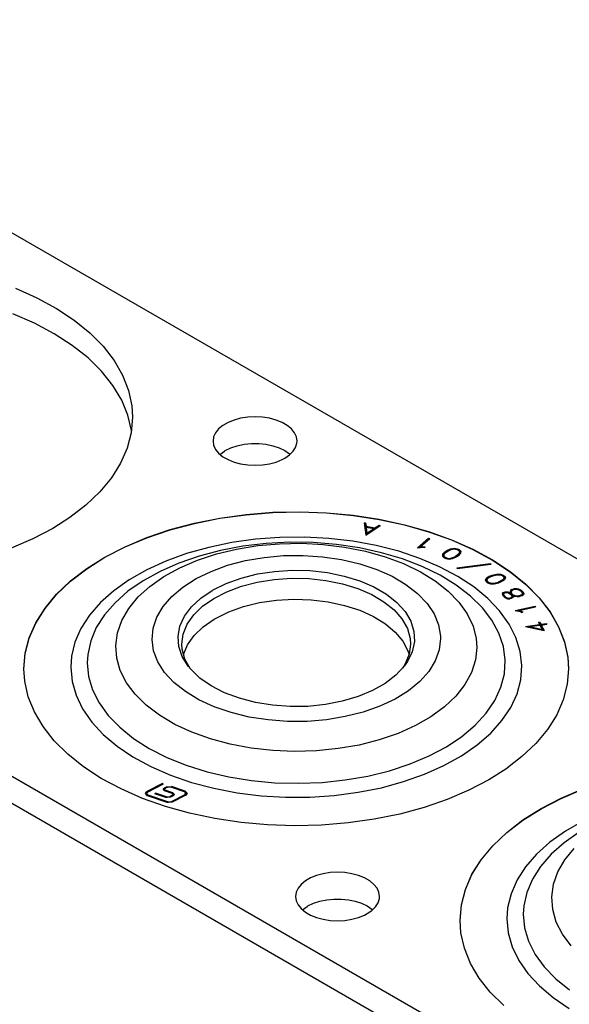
# Model space of a CAD drawing. Extents: x -65 to -29, y -70.1 to -47.
# Tile 7 of 57: x -61 to -59.4, y -61.2 to -58.3. Entities that reach past the tile are written whole.
import ezdxf

# ---------------------------------------------------------------- set-up
doc = ezdxf.new("R2010")
doc.units = 0
doc.header["$MEASUREMENT"] = 0
doc.layers.add('DST', color=7, linetype='CONTINUOUS')

msp = doc.modelspace()

# ---------------------------------------------------------------- linework, layer by layer
at = {"layer": 'DST', "color": 9, "linetype": 'CONTINUOUS'}
for p, q in [((-62.1797, -58.2896), (-48.269, -66.3209)), ((-47.6133, -68.3325), (-63.5939, -59.1061)), ((-61.0599, -59.0963), (-60.9959, -59.1247)), ((-60.9959, -59.1247), (-60.937, -59.1567)), ((-60.937, -59.1567), (-60.884, -59.1919)), ((-63.5939, -59.1861), (-47.6133, -68.4125)), ((-61.0031, -59.2013), (-61.0677, -59.1732)), ((-60.884, -59.1919), (-60.8371, -59.2299)), ((-60.9436, -59.2329), (-61.0031, -59.2013)), ((-60.8898, -59.2677), (-60.9436, -59.2329)), ((-60.8371, -59.2299), (-60.7971, -59.2704)), ((-60.8422, -59.3054), (-60.8898, -59.2677)), ((-60.7971, -59.2704), (-60.7641, -59.313)), ((-60.8013, -59.3456), (-60.8422, -59.3054)), ((-60.7641, -59.313), (-60.7386, -59.3573)), ((-60.7676, -59.388), (-60.8013, -59.3456)), ((-60.7386, -59.3573), (-60.7208, -59.4028)), ((-60.7412, -59.4321), (-60.7676, -59.388)), ((-60.7208, -59.4028), (-60.7109, -59.4491)), ((-60.7225, -59.4775), (-60.7412, -59.4321)), ((-60.7109, -59.4491), (-60.7087, -59.4838)), ((-60.7117, -59.5238), (-60.7225, -59.4775)), ((-60.7087, -59.4838), (-60.7127, -59.5304)), ((-60.4042, -59.4922), (-60.4222, -59.4995)), ((-60.3843, -59.4868), (-60.4042, -59.4922)), ((-60.3631, -59.4836), (-60.3843, -59.4868)), ((-60.3412, -59.4825), (-60.3631, -59.4836)), ((-60.3193, -59.4836), (-60.3412, -59.4825)), ((-60.2981, -59.4868), (-60.3193, -59.4836)), ((-60.2782, -59.4922), (-60.2981, -59.4868)), ((-60.2602, -59.4995), (-60.2782, -59.4922)), ((-60.4503, -59.5188), (-60.4596, -59.5303)), ((-60.4377, -59.5084), (-60.4503, -59.5188)), ((-60.4222, -59.4995), (-60.4377, -59.5084)), ((-60.2447, -59.5084), (-60.2602, -59.4995)), ((-60.2321, -59.5188), (-60.2447, -59.5084)), ((-60.2228, -59.5303), (-60.2321, -59.5188)), ((-60.7127, -59.5304), (-60.7247, -59.5765)), ((-60.4653, -59.5426), (-60.4672, -59.5552)), ((-60.4596, -59.5303), (-60.4653, -59.5426)), ((-60.2171, -59.5426), (-60.2228, -59.5303)), ((-60.2152, -59.5552), (-60.2171, -59.5426)), ((-60.7247, -59.5765), (-60.7445, -59.6217)), ((-60.4672, -59.5552), (-60.4653, -59.5678)), ((-60.4653, -59.5678), (-60.4596, -59.5801)), ((-60.4596, -59.5801), (-60.4503, -59.5916)), ((-60.4303, -59.5838), (-60.4135, -59.5756)), ((-60.4135, -59.5756), (-60.3945, -59.5693)), ((-60.3945, -59.5693), (-60.3738, -59.5649)), ((-60.3738, -59.5649), (-60.3522, -59.5627)), ((-60.3522, -59.5627), (-60.3302, -59.5627)), ((-60.3302, -59.5627), (-60.3086, -59.5649)), ((-60.3086, -59.5649), (-60.288, -59.5693)), ((-60.288, -59.5693), (-60.2689, -59.5756)), ((-60.2689, -59.5756), (-60.2521, -59.5838)), ((-60.227, -59.5859), (-60.2195, -59.574)), ((-60.2195, -59.574), (-60.2157, -59.5615)), ((-60.2157, -59.5615), (-60.2152, -59.5552)), ((-60.4503, -59.5916), (-60.4377, -59.602)), ((-60.4464, -59.5952), (-60.4328, -59.5853)), ((-60.4377, -59.602), (-60.4222, -59.6109)), ((-60.4328, -59.5853), (-60.4303, -59.5838)), ((-60.4222, -59.6109), (-60.4042, -59.6182)), ((-60.2782, -59.6182), (-60.2602, -59.6109)), ((-60.2602, -59.6109), (-60.2521, -59.6066)), ((-60.2521, -59.5838), (-60.238, -59.5935)), ((-60.2521, -59.6066), (-60.238, -59.5969)), ((-60.238, -59.5969), (-60.227, -59.5859)), ((-60.238, -59.5935), (-60.236, -59.5952)), ((-60.7445, -59.6217), (-60.7719, -59.6656)), ((-60.4042, -59.6182), (-60.3843, -59.6236)), ((-60.3843, -59.6236), (-60.3631, -59.6268)), ((-60.3631, -59.6268), (-60.3412, -59.6279)), ((-60.3412, -59.6279), (-60.3193, -59.6268)), ((-60.3193, -59.6268), (-60.2981, -59.6236)), ((-60.2981, -59.6236), (-60.2782, -59.6182)), ((-60.7719, -59.6656), (-60.8067, -59.7077)), ((-60.8067, -59.7077), (-60.8486, -59.7476)), ((-60.8486, -59.7476), (-60.897, -59.785)), ((-60.897, -59.785), (-60.948, -59.8172)), ((-60.5228, -59.8016), (-60.4465, -59.7863)), ((-60.4465, -59.7863), (-60.3679, -59.7755)), ((-60.3679, -59.7755), (-60.2878, -59.7691)), ((-60.2878, -59.7691), (-60.207, -59.7674)), ((-60.207, -59.7674), (-60.1264, -59.7703)), ((-60.1264, -59.7703), (-60.0466, -59.7778)), ((-60.0466, -59.7778), (-59.9685, -59.7898)), ((-59.9685, -59.7898), (-59.8929, -59.8062)), ((-60.948, -59.8172), (-61.0079, -59.8486)), ((-60.5962, -59.8211), (-60.5228, -59.8016)), ((-59.8929, -59.8062), (-59.8204, -59.8269)), ((-61.0079, -59.8486), (-61.0729, -59.8763)), ((-60.7311, -59.8723), (-60.6659, -59.8448)), ((-60.6659, -59.8448), (-60.5962, -59.8211)), ((-59.8204, -59.8269), (-59.7518, -59.8515)), ((-60.7914, -59.9034), (-60.7311, -59.8723)), ((-59.7518, -59.8515), (-59.6878, -59.88)), ((-60.846, -59.9378), (-60.7914, -59.9034)), ((-59.6878, -59.88), (-59.6289, -59.912)), ((-60.8945, -59.9751), (-60.846, -59.9378)), ((-59.6289, -59.912), (-59.5758, -59.9471)), ((-59.5758, -59.9471), (-59.529, -59.9852)), ((-60.9363, -60.015), (-60.8945, -59.9751)), ((-59.529, -59.9852), (-59.4889, -60.0257)), ((-60.9712, -60.0571), (-60.9363, -60.015)), ((-59.4889, -60.0257), (-59.456, -60.0683)), ((-60.9986, -60.101), (-60.9712, -60.0571)), ((-59.456, -60.0683), (-59.4305, -60.1126)), ((-61.0184, -60.1463), (-60.9986, -60.101)), ((-59.4305, -60.1126), (-59.4127, -60.1581)), ((-61.0303, -60.1924), (-61.0184, -60.1463)), ((-59.4127, -60.1581), (-59.4028, -60.2044)), ((-61.0343, -60.239), (-61.0303, -60.1924)), ((-59.4028, -60.2044), (-59.4006, -60.239)), ((-61.0317, -60.2766), (-61.0343, -60.239)), ((-59.4006, -60.239), (-59.4046, -60.2856)), ((-61.0213, -60.3229), (-61.0317, -60.2766)), ((-59.4046, -60.2856), (-59.4165, -60.3318)), ((-61.003, -60.3683), (-61.0213, -60.3229)), ((-59.4165, -60.3318), (-59.4363, -60.377)), ((-60.977, -60.4125), (-61.003, -60.3683)), ((-59.4363, -60.377), (-59.4638, -60.4209)), ((-60.9436, -60.455), (-60.977, -60.4125)), ((-59.4638, -60.4209), (-59.4986, -60.463)), ((-60.9031, -60.4954), (-60.9436, -60.455)), ((-59.4986, -60.463), (-59.5404, -60.5029)), ((-60.8559, -60.5332), (-60.9031, -60.4954)), ((-59.5404, -60.5029), (-59.5889, -60.5402)), ((-60.8024, -60.5682), (-60.8559, -60.5332)), ((-59.5889, -60.5402), (-59.6398, -60.5725)), ((-60.7432, -60.6), (-60.8024, -60.5682)), ((-59.6398, -60.5725), (-59.6997, -60.6038)), ((-60.6788, -60.6282), (-60.7432, -60.6)), ((-59.6997, -60.6038), (-59.7647, -60.6316)), ((-59.423, -60.6276), (-59.3577, -60.6)), ((-60.61, -60.6526), (-60.6788, -60.6282)), ((-59.7647, -60.6316), (-59.8341, -60.6555)), ((-59.4832, -60.6587), (-59.423, -60.6276)), ((-60.5373, -60.673), (-60.61, -60.6526)), ((-60.4614, -60.6891), (-60.5373, -60.673)), ((-59.9073, -60.6753), (-59.9834, -60.6909)), ((-59.8341, -60.6555), (-59.9073, -60.6753)), ((-59.5379, -60.693), (-59.4832, -60.6587)), ((-60.3832, -60.7008), (-60.4614, -60.6891)), ((-60.3034, -60.708), (-60.3832, -60.7008)), ((-60.0619, -60.702), (-60.1419, -60.7086)), ((-59.9834, -60.6909), (-60.0619, -60.702)), ((-59.5863, -60.7304), (-59.5379, -60.693)), ((-60.2227, -60.7106), (-60.3034, -60.708)), ((-60.1419, -60.7086), (-60.2227, -60.7106)), ((-59.6282, -60.7703), (-59.5863, -60.7304)), ((-59.663, -60.8124), (-59.6282, -60.7703)), ((-59.6904, -60.8563), (-59.663, -60.8124)), ((-60.1368, -60.8545), (-60.1567, -60.8598)), ((-60.1156, -60.8512), (-60.1368, -60.8545)), ((-60.0937, -60.8501), (-60.1156, -60.8512)), ((-60.0718, -60.8512), (-60.0937, -60.8501)), ((-60.0506, -60.8545), (-60.0718, -60.8512)), ((-60.0307, -60.8598), (-60.0506, -60.8545)), ((-60.1902, -60.8761), (-60.2028, -60.8864)), ((-60.1747, -60.8671), (-60.1902, -60.8761)), ((-60.1567, -60.8598), (-60.1747, -60.8671)), ((-60.0127, -60.8671), (-60.0307, -60.8598)), ((-59.9972, -60.8761), (-60.0127, -60.8671)), ((-59.9846, -60.8864), (-59.9972, -60.8761)), ((-59.7102, -60.9015), (-59.6904, -60.8563)), ((-60.2178, -60.9102), (-60.2197, -60.9228)), ((-60.2121, -60.8979), (-60.2178, -60.9102)), ((-60.2028, -60.8864), (-60.2121, -60.8979)), ((-59.9753, -60.8979), (-59.9846, -60.8864)), ((-59.9696, -60.9102), (-59.9753, -60.8979)), ((-59.9677, -60.9228), (-59.9696, -60.9102)), ((-59.7222, -60.9477), (-59.7102, -60.9015)), ((-60.2197, -60.9228), (-60.2178, -60.9355)), ((-60.2178, -60.9355), (-60.2121, -60.9477)), ((-60.1828, -60.9514), (-60.166, -60.9432)), ((-60.166, -60.9432), (-60.147, -60.9369)), ((-60.147, -60.9369), (-60.1263, -60.9326)), ((-60.1263, -60.9326), (-60.1047, -60.9304)), ((-60.1047, -60.9304), (-60.0827, -60.9304)), ((-60.0827, -60.9304), (-60.0611, -60.9326)), ((-60.0611, -60.9326), (-60.0405, -60.9369)), ((-60.0405, -60.9369), (-60.0214, -60.9432)), ((-60.0214, -60.9432), (-60.0046, -60.9514)), ((-59.9795, -60.9536), (-59.972, -60.9416)), ((-59.972, -60.9416), (-59.9682, -60.9292)), ((-59.9682, -60.9292), (-59.9677, -60.9228)), ((-60.2121, -60.9477), (-60.2028, -60.9592)), ((-60.2028, -60.9592), (-60.1902, -60.9696)), ((-60.1989, -60.9628), (-60.1853, -60.9529)), ((-60.1902, -60.9696), (-60.1747, -60.9785)), ((-60.1853, -60.9529), (-60.1828, -60.9514)), ((-60.0046, -60.9514), (-59.9905, -60.9611)), ((-60.0046, -60.9743), (-59.9905, -60.9645)), ((-59.9905, -60.9645), (-59.9795, -60.9536)), ((-59.9905, -60.9611), (-59.9885, -60.9628)), ((-59.7262, -60.9943), (-59.7222, -60.9477)), ((-60.1747, -60.9785), (-60.1567, -60.9858)), ((-60.1567, -60.9858), (-60.1368, -60.9912)), ((-60.1368, -60.9912), (-60.1156, -60.9945)), ((-60.1156, -60.9945), (-60.0937, -60.9956)), ((-60.0937, -60.9956), (-60.0718, -60.9945)), ((-60.0718, -60.9945), (-60.0506, -60.9912)), ((-60.0506, -60.9912), (-60.0307, -60.9858)), ((-60.0307, -60.9858), (-60.0127, -60.9785)), ((-60.0127, -60.9785), (-60.0046, -60.9743)), ((-59.7236, -61.0319), (-59.7262, -60.9943)), ((-59.7132, -61.0782), (-59.7236, -61.0319)), ((-59.6949, -61.1236), (-59.7132, -61.0782)), ((-59.6689, -61.1678), (-59.6949, -61.1236)), ((-59.6355, -61.2103), (-59.6689, -61.1678)), ((-59.595, -61.2506), (-59.6355, -61.2103))]:
    msp.add_line(p, q, dxfattribs=at)
at = {"layer": 'DST', "color": 30, "linetype": 'CONTINUOUS'}
for p, q in [((-60.5228, -59.8023), (-60.4465, -59.787)), ((-60.4465, -59.787), (-60.3679, -59.7762)), ((-60.3679, -59.7762), (-60.2878, -59.7698)), ((-60.2878, -59.7698), (-60.207, -59.7681)), ((-60.207, -59.7681), (-60.1264, -59.771)), ((-60.1264, -59.771), (-60.0466, -59.7785)), ((-60.0466, -59.7785), (-59.9685, -59.7905)), ((-59.9685, -59.7905), (-59.8929, -59.8069)), ((-60.5962, -59.8219), (-60.5228, -59.8023)), ((-60.0135, -59.8004), (-60.0095, -59.8003)), ((-60.0135, -59.8004), (-60.0086, -59.8378)), ((-60.0095, -59.8035), (-60.013, -59.8036)), ((-60.0095, -59.8003), (-60.0081, -59.8111)), ((-60.0095, -59.8003), (-60.0095, -59.8035)), ((-60.0081, -59.8143), (-60.0095, -59.8035)), ((-60.0086, -59.8378), (-59.9662, -59.8086)), ((-60.0081, -59.8111), (-59.9816, -59.8157)), ((-60.0081, -59.8111), (-60.0081, -59.8143)), ((-60.0078, -59.8144), (-60.0081, -59.8143)), ((-60.0078, -59.8134), (-59.9842, -59.8175)), ((-60.0078, -59.8134), (-60.0054, -59.8321)), ((-60.0078, -59.8134), (-60.0078, -59.8166)), ((-60.0054, -59.8353), (-60.0078, -59.8166)), ((-60.0054, -59.8321), (-59.9842, -59.8175)), ((-59.9842, -59.8175), (-59.9842, -59.8207)), ((-59.9816, -59.8189), (-59.9842, -59.8185)), ((-59.9816, -59.8157), (-59.9693, -59.8073)), ((-59.9693, -59.8105), (-59.9816, -59.8189)), ((-59.9816, -59.8157), (-59.9816, -59.8189)), ((-59.9693, -59.8073), (-59.9662, -59.8086)), ((-59.9693, -59.8073), (-59.9693, -59.8105)), ((-59.9691, -59.8106), (-59.9693, -59.8105)), ((-59.8929, -59.8069), (-59.8204, -59.8276)), ((-60.7311, -59.873), (-60.6659, -59.8455)), ((-60.6659, -59.8455), (-60.5962, -59.8219)), ((-59.9842, -59.8207), (-60.0054, -59.8353)), ((-60.0054, -59.8321), (-60.0054, -59.8353)), ((-59.854, -59.8761), (-59.8207, -59.8466)), ((-59.8457, -59.873), (-59.8173, -59.8477)), ((-59.8207, -59.8466), (-59.8173, -59.8477)), ((-59.8207, -59.8466), (-59.8207, -59.8498)), ((-59.8204, -59.8276), (-59.7518, -59.8522)), ((-60.7914, -59.9041), (-60.7311, -59.873)), ((-59.854, -59.8761), (-59.8379, -59.8742)), ((-59.8207, -59.8498), (-59.8498, -59.8757)), ((-59.8457, -59.873), (-59.8382, -59.8721)), ((-59.8457, -59.873), (-59.8457, -59.8752)), ((-59.8382, -59.8721), (-59.8315, -59.8725)), ((-59.8382, -59.8721), (-59.8382, -59.8743)), ((-59.8379, -59.8742), (-59.8319, -59.8746)), ((-59.8315, -59.8725), (-59.8319, -59.8746)), ((-59.8199, -59.8501), (-59.8207, -59.8498)), ((-59.7661, -59.8837), (-59.7546, -59.8786)), ((-59.7546, -59.8786), (-59.7438, -59.8769)), ((-59.7546, -59.8786), (-59.7546, -59.8814)), ((-59.7526, -59.8805), (-59.7438, -59.8792)), ((-59.7518, -59.8522), (-59.6878, -59.8807)), ((-59.7438, -59.8769), (-59.7343, -59.879)), ((-59.7438, -59.8769), (-59.7438, -59.8792)), ((-59.7438, -59.8792), (-59.7362, -59.8808)), ((-59.7343, -59.879), (-59.7293, -59.8812)), ((-59.7343, -59.879), (-59.7343, -59.8817)), ((-60.846, -59.9385), (-60.7914, -59.9041)), ((-59.7784, -59.8947), (-59.7792, -59.9009)), ((-59.7792, -59.9009), (-59.7737, -59.9056)), ((-59.7784, -59.8979), (-59.7788, -59.9012)), ((-59.7715, -59.8875), (-59.7784, -59.8947)), ((-59.7715, -59.8907), (-59.7784, -59.8979)), ((-59.7784, -59.8947), (-59.7784, -59.8979)), ((-59.7745, -59.8954), (-59.7752, -59.9004)), ((-59.7752, -59.9004), (-59.7707, -59.9042)), ((-59.7752, -59.9004), (-59.7752, -59.9036)), ((-59.7719, -59.9064), (-59.7752, -59.9036)), ((-59.7682, -59.8887), (-59.7745, -59.8954)), ((-59.7737, -59.9056), (-59.7687, -59.9078)), ((-59.7715, -59.8875), (-59.7661, -59.8837)), ((-59.7661, -59.887), (-59.7715, -59.8907)), ((-59.7715, -59.8875), (-59.7715, -59.8907)), ((-59.7707, -59.9042), (-59.7668, -59.906)), ((-59.7707, -59.9042), (-59.7707, -59.9069)), ((-59.7687, -59.9078), (-59.7592, -59.9099)), ((-59.7682, -59.8887), (-59.7632, -59.8853)), ((-59.7668, -59.906), (-59.7592, -59.9076)), ((-59.7668, -59.906), (-59.7668, -59.9082)), ((-59.7661, -59.8837), (-59.7661, -59.887)), ((-59.7648, -59.8864), (-59.7661, -59.887)), ((-59.7632, -59.8853), (-59.7526, -59.8805)), ((-59.7592, -59.9076), (-59.7504, -59.9062)), ((-59.7592, -59.9076), (-59.7592, -59.9099)), ((-59.7592, -59.9099), (-59.7484, -59.9082)), ((-59.7504, -59.9062), (-59.7398, -59.9015)), ((-59.7504, -59.9062), (-59.7504, -59.9085)), ((-59.7484, -59.9082), (-59.7369, -59.9031)), ((-59.7348, -59.8981), (-59.7398, -59.9015)), ((-59.7398, -59.9015), (-59.7398, -59.9043)), ((-59.7348, -59.9013), (-59.7382, -59.9036)), ((-59.7314, -59.8993), (-59.7369, -59.9031)), ((-59.7362, -59.8808), (-59.7322, -59.8826)), ((-59.7285, -59.8914), (-59.7348, -59.8981)), ((-59.7285, -59.8946), (-59.7348, -59.9013)), ((-59.7348, -59.8981), (-59.7348, -59.9013)), ((-59.7322, -59.8826), (-59.7278, -59.8864)), ((-59.7246, -59.8921), (-59.7314, -59.8993)), ((-59.7293, -59.8844), (-59.731, -59.8837)), ((-59.7293, -59.8812), (-59.7237, -59.8859)), ((-59.7293, -59.8812), (-59.7293, -59.8844)), ((-59.7242, -59.8888), (-59.7293, -59.8844)), ((-59.7278, -59.8864), (-59.7285, -59.8914)), ((-59.7278, -59.8896), (-59.7285, -59.8946)), ((-59.7285, -59.8914), (-59.7285, -59.8946)), ((-59.7278, -59.8864), (-59.7278, -59.8896)), ((-59.7237, -59.8859), (-59.7246, -59.8921)), ((-59.6878, -59.8807), (-59.6289, -59.9127)), ((-59.7358, -59.936), (-59.6348, -59.9232)), ((-59.7358, -59.936), (-59.7347, -59.9381)), ((-59.7347, -59.9381), (-59.6338, -59.9253)), ((-59.6348, -59.9232), (-59.6338, -59.9253)), ((-59.6348, -59.9232), (-59.6348, -59.9255)), ((-59.6289, -59.9127), (-59.5758, -59.9478)), ((-60.8945, -59.9758), (-60.846, -59.9385)), ((-60.428, -59.9829), (-60.3829, -59.9666)), ((-60.3829, -59.9666), (-60.3341, -59.9543)), ((-60.3341, -59.9543), (-60.2826, -59.9464)), ((-60.2842, -59.9706), (-60.2322, -59.967)), ((-60.2826, -59.9464), (-60.2297, -59.9431)), ((-60.2322, -59.967), (-60.1799, -59.968)), ((-60.2297, -59.9431), (-60.1765, -59.9443)), ((-60.1799, -59.968), (-60.1285, -59.9736)), ((-60.1765, -59.9443), (-60.1242, -59.9502)), ((-60.1242, -59.9502), (-60.074, -59.9604)), ((-60.074, -59.9604), (-60.0271, -59.9749)), ((-59.6471, -59.9668), (-59.6507, -59.9727)), ((-59.6372, -59.9608), (-59.6471, -59.9668)), ((-59.6372, -59.964), (-59.6471, -59.97)), ((-59.6471, -59.9668), (-59.6471, -59.97)), ((-59.6436, -59.968), (-59.6465, -59.9728)), ((-59.6344, -59.9625), (-59.6436, -59.968)), ((-59.6372, -59.9608), (-59.6301, -59.9579)), ((-59.6372, -59.9608), (-59.6372, -59.964)), ((-59.6366, -59.9638), (-59.6372, -59.964)), ((-59.6344, -59.9625), (-59.628, -59.9599)), ((-59.6301, -59.9579), (-59.6166, -59.9546)), ((-59.6301, -59.9579), (-59.6301, -59.9607)), ((-59.628, -59.9599), (-59.6155, -59.9568)), ((-59.6166, -59.9546), (-59.6052, -59.9545)), ((-59.6166, -59.9546), (-59.6166, -59.957)), ((-59.6155, -59.9568), (-59.6063, -59.9567)), ((-59.6063, -59.9567), (-59.5996, -59.9593)), ((-59.6052, -59.9545), (-59.5969, -59.9578)), ((-59.6052, -59.9545), (-59.6052, -59.9571)), ((-59.5996, -59.9593), (-59.5965, -59.9617)), ((-59.5969, -59.961), (-59.5979, -59.9606)), ((-59.5969, -59.9578), (-59.593, -59.9607)), ((-59.5969, -59.9578), (-59.5969, -59.961)), ((-59.593, -59.964), (-59.5969, -59.961)), ((-59.5938, -59.9659), (-59.5967, -59.9707)), ((-59.5965, -59.9617), (-59.5938, -59.9659)), ((-59.5938, -59.9659), (-59.5938, -59.9692)), ((-59.5897, -59.966), (-59.5933, -59.9719)), ((-59.593, -59.9607), (-59.5897, -59.966)), ((-59.593, -59.9607), (-59.593, -59.964)), ((-59.5907, -59.9677), (-59.593, -59.964)), ((-59.5758, -59.9478), (-59.529, -59.9859)), ((-60.9363, -60.0157), (-60.8945, -59.9758)), ((-60.4684, -60.003), (-60.428, -59.9829)), ((-60.4261, -60.0077), (-60.3823, -59.9912)), ((-60.3823, -59.9912), (-60.3346, -59.9788)), ((-60.3346, -59.9788), (-60.2842, -59.9706)), ((-60.1285, -59.9736), (-60.0791, -59.9837)), ((-60.0791, -59.9837), (-60.033, -59.998)), ((-60.0271, -59.9749), (-59.9844, -59.9933)), ((-59.9844, -59.9933), (-59.947, -60.0152)), ((-59.6507, -59.9727), (-59.6473, -59.978)), ((-59.6471, -59.97), (-59.6497, -59.9743)), ((-59.6473, -59.978), (-59.6434, -59.9809)), ((-59.6465, -59.9728), (-59.6438, -59.977)), ((-59.6465, -59.9728), (-59.6465, -59.976)), ((-59.6438, -59.9803), (-59.6465, -59.976)), ((-59.6438, -59.977), (-59.6407, -59.9793)), ((-59.6438, -59.977), (-59.6438, -59.9803)), ((-59.6425, -59.9813), (-59.6438, -59.9803)), ((-59.6434, -59.9809), (-59.6351, -59.9842)), ((-59.6407, -59.9793), (-59.634, -59.982)), ((-59.6407, -59.9793), (-59.6407, -59.982)), ((-59.6351, -59.9842), (-59.6238, -59.9841)), ((-59.634, -59.982), (-59.6249, -59.982)), ((-59.634, -59.982), (-59.634, -59.9842)), ((-59.6249, -59.982), (-59.6123, -59.9789)), ((-59.6249, -59.982), (-59.6249, -59.9841)), ((-59.6238, -59.9841), (-59.6102, -59.9808)), ((-59.6059, -59.9763), (-59.6123, -59.9789)), ((-59.6123, -59.9789), (-59.6123, -59.9813)), ((-59.6032, -59.978), (-59.6102, -59.9808)), ((-59.5967, -59.9707), (-59.6059, -59.9763)), ((-59.6059, -59.9763), (-59.6059, -59.9791)), ((-59.5967, -59.9739), (-59.6037, -59.9782)), ((-59.5933, -59.9719), (-59.6032, -59.978)), ((-59.5938, -59.9692), (-59.5967, -59.9739)), ((-59.5967, -59.9707), (-59.5967, -59.9739)), ((-59.529, -59.9859), (-59.4889, -60.0264)), ((-60.9712, -60.0578), (-60.9363, -60.0157)), ((-60.5322, -60.0532), (-60.5041, -60.027)), ((-60.5041, -60.027), (-60.4696, -60.0036)), ((-60.4696, -60.0036), (-60.4684, -60.003)), ((-60.4651, -60.0279), (-60.4261, -60.0077)), ((-60.033, -59.998), (-59.9911, -60.0161)), ((-59.9911, -60.0161), (-59.9546, -60.0377)), ((-59.947, -60.0152), (-59.9157, -60.04)), ((-59.5962, -60.0099), (-59.6003, -60.0134)), ((-59.6003, -60.0134), (-59.5981, -60.019)), ((-59.5962, -60.0131), (-59.5994, -60.0158)), ((-59.5981, -60.019), (-59.592, -60.025)), ((-59.5962, -60.0099), (-59.5905, -60.0082)), ((-59.5962, -60.0099), (-59.5962, -60.0131)), ((-59.5946, -60.0126), (-59.5962, -60.0131)), ((-59.5934, -60.0116), (-59.5961, -60.0139)), ((-59.5961, -60.0139), (-59.5944, -60.0183)), ((-59.5961, -60.0139), (-59.5961, -60.0172)), ((-59.5944, -60.0215), (-59.5961, -60.0172)), ((-59.5944, -60.0183), (-59.5889, -60.0236)), ((-59.5944, -60.0183), (-59.5944, -60.0215)), ((-59.5896, -60.0262), (-59.5944, -60.0215)), ((-59.5934, -60.0116), (-59.5893, -60.0104)), ((-59.592, -60.025), (-59.5843, -60.0289)), ((-59.5905, -60.0082), (-59.583, -60.0081)), ((-59.5905, -60.0082), (-59.5905, -60.0108)), ((-59.5893, -60.0104), (-59.584, -60.0103)), ((-59.5889, -60.0236), (-59.5829, -60.0267)), ((-59.5889, -60.0236), (-59.5889, -60.0265)), ((-59.584, -60.0103), (-59.5794, -60.0122)), ((-59.583, -60.0081), (-59.5769, -60.0105)), ((-59.583, -60.0081), (-59.583, -60.0107)), ((-59.5829, -60.0267), (-59.5779, -60.0267)), ((-59.5829, -60.0267), (-59.5829, -60.0289)), ((-59.5794, -60.0122), (-59.5736, -60.0156)), ((-59.5737, -60.0255), (-59.5779, -60.0267)), ((-59.5779, -60.0267), (-59.5779, -60.0289)), ((-59.5769, -60.0105), (-59.5756, -60.0113)), ((-59.5769, -60.0105), (-59.5769, -60.0136)), ((-59.5746, -60.0037), (-59.5767, -60.0084)), ((-59.5767, -60.0084), (-59.5756, -60.0113)), ((-59.5709, -60.0272), (-59.5767, -60.0289)), ((-59.5746, -60.0069), (-59.5761, -60.0101)), ((-59.5756, -60.0113), (-59.5756, -60.0144)), ((-59.5707, -60.0004), (-59.5746, -60.0037)), ((-59.5707, -60.0036), (-59.5746, -60.0069)), ((-59.5746, -60.0037), (-59.5746, -60.0069)), ((-59.5709, -60.0231), (-59.5737, -60.0255)), ((-59.5737, -60.0255), (-59.5737, -60.028)), ((-59.5736, -60.0156), (-59.5713, -60.02)), ((-59.5709, -60.0047), (-59.5727, -60.0085)), ((-59.5727, -60.0085), (-59.5709, -60.0132)), ((-59.5727, -60.0085), (-59.5727, -60.0117)), ((-59.5709, -60.0164), (-59.5727, -60.0117)), ((-59.5709, -60.0263), (-59.5725, -60.0277)), ((-59.5713, -60.02), (-59.5709, -60.0231)), ((-59.5679, -60.0021), (-59.5709, -60.0047)), ((-59.5709, -60.0132), (-59.5702, -60.0145)), ((-59.5709, -60.0132), (-59.5709, -60.0164)), ((-59.5702, -60.0177), (-59.5709, -60.0164)), ((-59.5709, -60.0231), (-59.5709, -60.0263)), ((-59.5669, -60.0238), (-59.5709, -60.0272)), ((-59.5707, -60.0004), (-59.5625, -59.998)), ((-59.5707, -60.0004), (-59.5707, -60.0036)), ((-59.5691, -60.0032), (-59.5707, -60.0036)), ((-59.5702, -60.0145), (-59.5685, -60.0155)), ((-59.5702, -60.0145), (-59.5702, -60.0177)), ((-59.5685, -60.0187), (-59.5702, -60.0177)), ((-59.5685, -60.0155), (-59.5621, -60.0188)), ((-59.5685, -60.0155), (-59.5685, -60.0187)), ((-59.5679, -60.019), (-59.5685, -60.0187)), ((-59.5679, -60.0021), (-59.5613, -60.0002)), ((-59.5679, -60.0187), (-59.5639, -60.0208)), ((-59.5679, -60.0187), (-59.5674, -60.0197)), ((-59.5679, -60.0187), (-59.5679, -60.0219)), ((-59.5674, -60.0229), (-59.5679, -60.0219)), ((-59.5674, -60.0197), (-59.5669, -60.0238)), ((-59.5674, -60.0197), (-59.5674, -60.0229)), ((-59.5673, -60.0241), (-59.5674, -60.0229)), ((-59.5639, -60.0208), (-59.5553, -60.0223)), ((-59.5625, -59.998), (-59.5554, -59.9979)), ((-59.5625, -59.998), (-59.5625, -60.0005)), ((-59.5621, -60.0188), (-59.555, -60.0201)), ((-59.5621, -60.0188), (-59.5621, -60.0211)), ((-59.5613, -60.0002), (-59.5557, -60.0001)), ((-59.5557, -60.0001), (-59.5526, -60.0007)), ((-59.5554, -59.9979), (-59.5507, -59.9987)), ((-59.5554, -59.9979), (-59.5554, -60.0002)), ((-59.5553, -60.0223), (-59.5482, -60.0222)), ((-59.555, -60.0201), (-59.5494, -60.02)), ((-59.555, -60.0201), (-59.555, -60.0223)), ((-59.5526, -60.0007), (-59.5463, -60.0039)), ((-59.5507, -59.9987), (-59.5433, -60.0026)), ((-59.5507, -59.9987), (-59.5507, -60.0016)), ((-59.5428, -60.018), (-59.5494, -60.02)), ((-59.5494, -60.02), (-59.5494, -60.0222)), ((-59.54, -60.0198), (-59.5482, -60.0222)), ((-59.5463, -60.0039), (-59.5408, -60.0092)), ((-59.5433, -60.0058), (-59.5456, -60.0046)), ((-59.5433, -60.0026), (-59.5371, -60.0085)), ((-59.5433, -60.0026), (-59.5433, -60.0058)), ((-59.5371, -60.0117), (-59.5433, -60.0058)), ((-59.5398, -60.0155), (-59.5428, -60.018)), ((-59.5428, -60.018), (-59.5428, -60.0206)), ((-59.5398, -60.0188), (-59.5416, -60.0202)), ((-59.5408, -60.0092), (-59.5391, -60.0138)), ((-59.5362, -60.0165), (-59.54, -60.0198)), ((-59.5391, -60.0138), (-59.5398, -60.0155)), ((-59.5398, -60.0155), (-59.5398, -60.0188)), ((-59.5391, -60.017), (-59.5398, -60.0188)), ((-59.5391, -60.0138), (-59.5391, -60.017)), ((-59.5371, -60.0085), (-59.535, -60.014)), ((-59.5371, -60.0085), (-59.5371, -60.0117)), ((-59.5357, -60.0154), (-59.5371, -60.0117)), ((-59.535, -60.014), (-59.5362, -60.0165)), ((-59.4889, -60.0264), (-59.456, -60.069)), ((-60.5532, -60.0814), (-60.5322, -60.0532)), ((-60.525, -60.0772), (-60.4983, -60.0512)), ((-60.4983, -60.0512), (-60.4651, -60.0279)), ((-60.4202, -60.0682), (-60.3758, -60.0523)), ((-60.3758, -60.0523), (-60.3276, -60.0404)), ((-60.3276, -60.0404), (-60.2769, -60.0329)), ((-60.2769, -60.0329), (-60.2248, -60.0299)), ((-60.2248, -60.0299), (-60.1726, -60.0316)), ((-60.1726, -60.0316), (-60.1214, -60.0378)), ((-60.1214, -60.0378), (-60.0724, -60.0485)), ((-60.0724, -60.0485), (-60.0268, -60.0633)), ((-59.9546, -60.0377), (-59.9241, -60.0623)), ((-59.9157, -60.04), (-59.8911, -60.0673)), ((-59.5843, -60.0289), (-59.5767, -60.0289)), ((-59.5604, -60.0635), (-59.5012, -60.0509)), ((-59.5501, -60.0637), (-59.4996, -60.053)), ((-59.5012, -60.0509), (-59.4996, -60.053)), ((-59.5012, -60.0509), (-59.5012, -60.0533)), ((-60.9986, -60.1017), (-60.9712, -60.0578)), ((-60.5666, -60.1112), (-60.5532, -60.0814)), ((-60.5445, -60.1053), (-60.525, -60.0772)), ((-60.4599, -60.0879), (-60.4202, -60.0682)), ((-60.0268, -60.0633), (-59.9856, -60.082)), ((-59.9856, -60.082), (-59.9499, -60.1041)), ((-59.9241, -60.0623), (-59.9005, -60.0893)), ((-59.8911, -60.0673), (-59.8739, -60.0964)), ((-59.5604, -60.0635), (-59.545, -60.0674)), ((-59.5501, -60.0645), (-59.5535, -60.0652)), ((-59.5501, -60.0637), (-59.543, -60.0655)), ((-59.5501, -60.0637), (-59.5501, -60.0661)), ((-59.545, -60.0674), (-59.5403, -60.0697)), ((-59.543, -60.0655), (-59.5378, -60.0681)), ((-59.543, -60.0655), (-59.543, -60.0684)), ((-59.5378, -60.0681), (-59.5403, -60.0697)), ((-59.456, -60.069), (-59.4305, -60.1133)), ((-61.0184, -60.147), (-60.9986, -60.1017)), ((-60.5722, -60.1417), (-60.5666, -60.1112)), ((-60.5564, -60.1347), (-60.5445, -60.1053)), ((-60.5239, -60.139), (-60.4969, -60.1131)), ((-60.4969, -60.1131), (-60.4634, -60.0899)), ((-60.4634, -60.0899), (-60.4599, -60.0879)), ((-59.9499, -60.1041), (-59.9204, -60.129)), ((-59.9005, -60.0893), (-59.8843, -60.118)), ((-59.8739, -60.0964), (-59.8644, -60.1267)), ((-59.53, -60.1116), (-59.4877, -60.106)), ((-59.53, -60.1116), (-59.4741, -60.1245)), ((-59.5171, -60.1131), (-59.5212, -60.1136)), ((-59.5171, -60.1122), (-59.4866, -60.1081)), ((-59.5171, -60.1122), (-59.48, -60.1207)), ((-59.5171, -60.1122), (-59.5171, -60.1145)), ((-59.4912, -60.0992), (-59.4875, -60.0987)), ((-59.4912, -60.0992), (-59.4877, -60.106)), ((-59.4875, -60.1019), (-59.4897, -60.1022)), ((-59.4877, -60.106), (-59.4877, -60.1083)), ((-59.4875, -60.0987), (-59.4839, -60.1055)), ((-59.4875, -60.0987), (-59.4875, -60.1019)), ((-59.4839, -60.1087), (-59.4875, -60.1019)), ((-59.4866, -60.1081), (-59.48, -60.1207)), ((-59.4839, -60.1055), (-59.4666, -60.1032)), ((-59.4839, -60.1055), (-59.4839, -60.1087)), ((-59.4828, -60.1085), (-59.4839, -60.1087)), ((-59.4828, -60.1076), (-59.4655, -60.1053)), ((-59.4828, -60.1076), (-59.4741, -60.1245)), ((-59.4828, -60.1076), (-59.4828, -60.1109)), ((-59.476, -60.124), (-59.4828, -60.1109)), ((-59.4666, -60.1032), (-59.4655, -60.1053)), ((-59.4666, -60.1032), (-59.4666, -60.1055)), ((-59.4305, -60.1133), (-59.4127, -60.1588)), ((-60.5698, -60.1724), (-60.5722, -60.1417)), ((-60.5604, -60.1648), (-60.5564, -60.1347)), ((-60.5437, -60.167), (-60.5239, -60.139)), ((-59.9204, -60.129), (-59.8978, -60.1563)), ((-59.8843, -60.118), (-59.8758, -60.1478)), ((-59.8644, -60.1267), (-59.8629, -60.1574)), ((-59.48, -60.1207), (-59.48, -60.1231)), ((-61.0303, -60.1931), (-61.0184, -60.147)), ((-60.5595, -60.2026), (-60.5698, -60.1724)), ((-60.5594, -60.1799), (-60.5604, -60.1648)), ((-60.556, -60.1964), (-60.5437, -60.167)), ((-59.8978, -60.1563), (-59.8826, -60.1852)), ((-59.8745, -60.1648), (-59.8785, -60.195)), ((-59.8758, -60.1478), (-59.8745, -60.1648)), ((-59.8629, -60.1574), (-59.8694, -60.1879)), ((-59.4127, -60.1588), (-59.4028, -60.2051)), ((-61.0343, -60.2397), (-61.0303, -60.1931)), ((-60.5414, -60.2315), (-60.5595, -60.2026)), ((-60.5514, -60.2098), (-60.5594, -60.1799)), ((-59.8785, -60.195), (-59.8904, -60.2244)), ((-59.8694, -60.1879), (-59.8837, -60.2175)), ((-59.8826, -60.1852), (-59.8789, -60.1964)), ((-60.5357, -60.2386), (-60.5514, -60.2098)), ((-60.5341, -60.2404), (-60.5414, -60.2315)), ((-59.8935, -60.2315), (-59.9188, -60.2586)), ((-59.8904, -60.2244), (-59.8992, -60.2386)), ((-59.8837, -60.2175), (-59.8935, -60.2315)), ((-59.4028, -60.2051), (-59.4006, -60.2397)), ((-60.5066, -60.2667), (-60.5341, -60.2404)), ((-59.9188, -60.2586), (-59.9508, -60.2831)), ((-60.4725, -60.2903), (-60.5066, -60.2667)), ((-60.4327, -60.3108), (-60.4725, -60.2903)), ((-59.9508, -60.2831), (-59.9889, -60.3046)), ((-60.3881, -60.3275), (-60.4327, -60.3108)), ((-60.0321, -60.3226), (-60.0794, -60.3366)), ((-59.9889, -60.3046), (-60.0321, -60.3226)), ((-60.3396, -60.3402), (-60.3881, -60.3275)), ((-60.2884, -60.3486), (-60.3396, -60.3402)), ((-60.2356, -60.3525), (-60.2884, -60.3486)), ((-60.1824, -60.3518), (-60.2356, -60.3525)), ((-60.1299, -60.3464), (-60.1824, -60.3518)), ((-60.0794, -60.3366), (-60.1299, -60.3464)), ((-60.619, -60.5836), (-60.6655, -60.6077)), ((-60.6165, -60.5854), (-60.663, -60.6095)), ((-60.6165, -60.5854), (-60.619, -60.5836)), ((-60.619, -60.5836), (-60.619, -60.5867)), ((-60.6702, -60.6139), (-60.6655, -60.6077)), ((-60.664, -60.6204), (-60.6702, -60.6139)), ((-60.6655, -60.6109), (-60.6699, -60.6155)), ((-60.663, -60.6095), (-60.6663, -60.6138)), ((-60.6663, -60.6138), (-60.662, -60.6183)), ((-60.6663, -60.6138), (-60.6663, -60.617)), ((-60.6644, -60.6203), (-60.6663, -60.617)), ((-60.6642, -60.6102), (-60.6655, -60.6109)), ((-60.6024, -60.6388), (-60.662, -60.6183)), ((-60.6414, -60.6146), (-60.6394, -60.6125)), ((-60.609, -60.6257), (-60.6414, -60.6146)), ((-60.607, -60.6236), (-60.6394, -60.6125)), ((-60.6394, -60.6125), (-60.6394, -60.6153)), ((-60.6171, -60.6014), (-60.6138, -60.5971)), ((-60.6128, -60.6059), (-60.6171, -60.6014)), ((-60.6138, -60.6003), (-60.6167, -60.603)), ((-60.6061, -60.5931), (-60.6138, -60.5971)), ((-60.6122, -60.5995), (-60.6138, -60.6003)), ((-60.6113, -60.5989), (-60.6131, -60.6013)), ((-60.6131, -60.6013), (-60.6107, -60.6038)), ((-60.6131, -60.6013), (-60.6131, -60.6045)), ((-60.6126, -60.6059), (-60.6131, -60.6045)), ((-60.5895, -60.614), (-60.6128, -60.6059)), ((-60.6124, -60.606), (-60.6126, -60.6059)), ((-60.6036, -60.5949), (-60.6113, -60.5989)), ((-60.5875, -60.6119), (-60.6107, -60.6038)), ((-60.6061, -60.5931), (-60.5914, -60.5922)), ((-60.5935, -60.5943), (-60.6036, -60.5949)), ((-60.5527, -60.6084), (-60.5935, -60.5943)), ((-60.5517, -60.6172), (-60.5923, -60.6382)), ((-60.5507, -60.6063), (-60.5914, -60.5922)), ((-60.5871, -60.6165), (-60.5895, -60.614)), ((-60.5889, -60.6189), (-60.5871, -60.6165)), ((-60.5875, -60.6151), (-60.5878, -60.615)), ((-60.5875, -60.6119), (-60.5831, -60.6164)), ((-60.5835, -60.618), (-60.5875, -60.6151)), ((-60.5871, -60.6197), (-60.5871, -60.6165)), ((-60.5831, -60.6164), (-60.5864, -60.6207)), ((-60.5484, -60.6129), (-60.5527, -60.6084)), ((-60.5517, -60.6172), (-60.5484, -60.6129)), ((-60.5507, -60.6063), (-60.5445, -60.6129)), ((-60.5484, -60.6162), (-60.5506, -60.6197)), ((-60.5448, -60.6145), (-60.5503, -60.6096)), ((-60.5445, -60.6129), (-60.5492, -60.619)), ((-60.5484, -60.6162), (-60.5484, -60.6129)), ((-59.423, -60.6283), (-59.3577, -60.6008)), ((-60.6045, -60.6409), (-60.664, -60.6204)), ((-60.5944, -60.6248), (-60.609, -60.6257)), ((-60.607, -60.6236), (-60.5968, -60.623)), ((-60.5898, -60.64), (-60.6045, -60.6409)), ((-60.6024, -60.6388), (-60.5923, -60.6382)), ((-60.5889, -60.6189), (-60.5968, -60.623)), ((-60.5864, -60.6207), (-60.5944, -60.6248)), ((-60.5492, -60.619), (-60.5898, -60.64)), ((-60.5871, -60.6197), (-60.5881, -60.6216)), ((-59.4832, -60.6594), (-59.423, -60.6283)), ((-59.5379, -60.6937), (-59.4832, -60.6594)), ((-59.5863, -60.7311), (-59.5379, -60.6937)), ((-59.6282, -60.771), (-59.5863, -60.7311)), ((-59.663, -60.8131), (-59.6282, -60.771)), ((-59.6904, -60.857), (-59.663, -60.8131)), ((-59.7102, -60.9022), (-59.6904, -60.857)), ((-59.7222, -60.9484), (-59.7102, -60.9022)), ((-59.7262, -60.995), (-59.7222, -60.9484))]:
    msp.add_line(p, q, dxfattribs=at)
at = {"layer": 'DST', "color": 96, "linetype": 'CONTINUOUS'}
for p, q in [((-60.2665, -59.8447), (-60.3395, -59.85)), ((-60.193, -59.8439), (-60.2665, -59.8447)), ((-60.1197, -59.8477), (-60.193, -59.8439)), ((-60.0476, -59.8561), (-60.1197, -59.8477)), ((-60.4802, -59.8743), (-60.5463, -59.8929)), ((-60.411, -59.86), (-60.4802, -59.8743)), ((-60.3775, -59.871), (-60.4448, -59.8836)), ((-60.3395, -59.85), (-60.411, -59.86)), ((-60.3963, -59.8795), (-60.333, -59.8692)), ((-60.3081, -59.8628), (-60.3775, -59.871)), ((-60.333, -59.8692), (-60.268, -59.8634)), ((-60.2376, -59.8592), (-60.3081, -59.8628)), ((-60.268, -59.8634), (-60.2023, -59.8621)), ((-60.1668, -59.8602), (-60.2376, -59.8592)), ((-60.2023, -59.8621), (-60.1367, -59.8655)), ((-60.0967, -59.8658), (-60.1668, -59.8602)), ((-60.1367, -59.8655), (-60.0724, -59.8734)), ((-60.0281, -59.8759), (-60.0967, -59.8658)), ((-60.0724, -59.8734), (-60.0102, -59.8858)), ((-59.9776, -59.869), (-60.0476, -59.8561)), ((-59.9619, -59.8904), (-60.0281, -59.8759)), ((-59.9103, -59.8862), (-59.9776, -59.869)), ((-60.5463, -59.8929), (-60.6086, -59.9155)), ((-60.5092, -59.9006), (-60.57, -59.9216)), ((-60.5142, -59.9131), (-60.457, -59.8942)), ((-60.4448, -59.8836), (-60.5092, -59.9006)), ((-60.457, -59.8942), (-60.3963, -59.8795)), ((-60.37, -59.9141), (-60.3137, -59.9043)), ((-60.3137, -59.9043), (-60.2556, -59.899)), ((-60.2556, -59.899), (-60.1969, -59.8983)), ((-60.1969, -59.8983), (-60.1384, -59.9023)), ((-60.1384, -59.9023), (-60.0815, -59.9107)), ((-60.0102, -59.8858), (-59.951, -59.9024)), ((-59.899, -59.9091), (-59.9619, -59.8904)), ((-59.951, -59.9024), (-59.8958, -59.9231)), ((-59.8467, -59.9075), (-59.9103, -59.8862)), ((-59.7875, -59.9327), (-59.8467, -59.9075)), ((-60.6086, -59.9155), (-60.6662, -59.9419)), ((-60.57, -59.9216), (-60.6262, -59.9464)), ((-60.6145, -59.962), (-60.5669, -59.9358)), ((-60.5669, -59.9358), (-60.5142, -59.9131)), ((-60.4732, -59.9464), (-60.4235, -59.9282)), ((-60.4235, -59.9282), (-60.37, -59.9141)), ((-60.0815, -59.9107), (-60.0271, -59.9235)), ((-60.0271, -59.9235), (-59.9761, -59.9405)), ((-59.8401, -59.9319), (-59.899, -59.9091)), ((-59.8958, -59.9231), (-59.8453, -59.9475)), ((-59.7861, -59.9583), (-59.8401, -59.9319)), ((-59.7333, -59.9614), (-59.7875, -59.9327)), ((-60.6662, -59.9419), (-60.7185, -59.9717)), ((-60.6262, -59.9464), (-60.6772, -59.9748)), ((-60.6563, -59.9914), (-60.6145, -59.962)), ((-60.5182, -59.9682), (-60.4732, -59.9464)), ((-59.9761, -59.9405), (-59.9297, -59.9613)), ((-59.9297, -59.9613), (-59.8885, -59.9856)), ((-59.8453, -59.9475), (-59.8004, -59.9752)), ((-59.7375, -59.988), (-59.7861, -59.9583)), ((-59.6849, -59.9933), (-59.7333, -59.9614)), ((-60.7185, -59.9717), (-60.7649, -60.0047)), ((-60.6772, -59.9748), (-60.7223, -60.0063)), ((-60.6915, -60.0234), (-60.6563, -59.9914)), ((-60.5907, -60.0215), (-60.5576, -59.9934)), ((-60.5576, -59.9934), (-60.5182, -59.9682)), ((-59.8885, -59.9856), (-59.8534, -60.0128)), ((-59.8004, -59.9752), (-59.7615, -60.0059)), ((-59.6951, -60.0207), (-59.7375, -59.988)), ((-59.6427, -60.0281), (-59.6849, -59.9933)), ((-60.7649, -60.0047), (-60.8048, -60.0403)), ((-60.7223, -60.0063), (-60.761, -60.0405)), ((-60.7198, -60.0577), (-60.6915, -60.0234)), ((-60.6169, -60.0519), (-60.5907, -60.0215)), ((-59.8534, -60.0128), (-59.8251, -60.0426)), ((-59.7615, -60.0059), (-59.7294, -60.039)), ((-59.6593, -60.056), (-59.6951, -60.0207)), ((-60.8048, -60.0403), (-60.8378, -60.0783)), ((-60.761, -60.0405), (-60.7928, -60.077)), ((-60.6358, -60.084), (-60.6169, -60.0519)), ((-59.8251, -60.0426), (-59.804, -60.0742)), ((-59.7294, -60.039), (-59.7046, -60.0742)), ((-59.6307, -60.0934), (-59.6593, -60.056)), ((-59.6074, -60.0654), (-59.6427, -60.0281)), ((-60.8378, -60.0783), (-60.8635, -60.1181)), ((-60.7928, -60.077), (-60.8173, -60.1154)), ((-60.7406, -60.0938), (-60.7198, -60.0577)), ((-60.6469, -60.1174), (-60.6358, -60.084)), ((-59.804, -60.0742), (-59.7905, -60.1073)), ((-59.7046, -60.0742), (-59.6872, -60.1108)), ((-59.5792, -60.1046), (-59.6074, -60.0654)), ((-60.8173, -60.1154), (-60.834, -60.1551)), ((-60.7538, -60.131), (-60.7406, -60.0938)), ((-59.7905, -60.1073), (-59.7849, -60.1411)), ((-59.6872, -60.1108), (-59.6777, -60.1484)), ((-59.6095, -60.1324), (-59.6307, -60.0934)), ((-59.5586, -60.1454), (-59.5792, -60.1046)), ((-60.8635, -60.1181), (-60.8815, -60.1593)), ((-60.759, -60.1689), (-60.7538, -60.131)), ((-60.6501, -60.1513), (-60.6469, -60.1174)), ((-59.7849, -60.1411), (-59.7848, -60.1479)), ((-59.596, -60.1725), (-59.6095, -60.1324)), ((-59.5458, -60.1872), (-59.5586, -60.1454)), ((-60.8815, -60.1593), (-60.8917, -60.2013)), ((-60.834, -60.1551), (-60.843, -60.1957)), ((-60.7562, -60.2068), (-60.759, -60.1689)), ((-60.6453, -60.1851), (-60.6501, -60.1513)), ((-59.7848, -60.1479), (-59.7888, -60.1817)), ((-59.6758, -60.1747), (-59.6798, -60.2126)), ((-59.6777, -60.1484), (-59.6758, -60.1747)), ((-59.5905, -60.2133), (-59.596, -60.1725)), ((-60.8917, -60.2013), (-60.8941, -60.2343)), ((-60.843, -60.1957), (-60.8445, -60.221)), ((-60.6326, -60.2182), (-60.6453, -60.1851)), ((-59.7888, -60.1817), (-59.8007, -60.215)), ((-59.5409, -60.2295), (-59.5458, -60.1872)), ((-60.8445, -60.221), (-60.8405, -60.2618)), ((-60.7455, -60.2443), (-60.7562, -60.2068)), ((-60.6123, -60.2501), (-60.6326, -60.2182)), ((-59.8007, -60.215), (-59.8203, -60.247)), ((-59.6798, -60.2126), (-59.6917, -60.25)), ((-59.593, -60.2541), (-59.5905, -60.2133)), ((-59.544, -60.272), (-59.5409, -60.2295)), ((-60.8941, -60.2343), (-60.8901, -60.2767)), ((-60.8405, -60.2618), (-60.8286, -60.3021)), ((-60.727, -60.2807), (-60.7455, -60.2443)), ((-60.5846, -60.28), (-60.6123, -60.2501)), ((-59.8203, -60.247), (-59.8472, -60.2772)), ((-59.6917, -60.25), (-59.7114, -60.2862)), ((-59.6035, -60.2945), (-59.593, -60.2541)), ((-60.8901, -60.2767), (-60.8781, -60.3186)), ((-60.701, -60.3156), (-60.727, -60.2807)), ((-60.5502, -60.3076), (-60.5846, -60.28)), ((-59.8472, -60.2772), (-59.881, -60.3049)), ((-59.7114, -60.2862), (-59.7386, -60.3208)), ((-59.5551, -60.3139), (-59.544, -60.272)), ((-60.8781, -60.3186), (-60.8584, -60.3595)), ((-60.8286, -60.3021), (-60.8089, -60.3414)), ((-60.6678, -60.3484), (-60.701, -60.3156)), ((-60.5096, -60.3321), (-60.5502, -60.3076)), ((-59.881, -60.3049), (-59.921, -60.3298)), ((-59.7386, -60.3208), (-59.7728, -60.3533)), ((-59.6217, -60.334), (-59.6035, -60.2945)), ((-59.5739, -60.355), (-59.5551, -60.3139)), ((-60.8089, -60.3414), (-60.7816, -60.3791)), ((-60.628, -60.3787), (-60.6678, -60.3484)), ((-60.4636, -60.3533), (-60.5096, -60.3321)), ((-59.9665, -60.3514), (-60.0166, -60.3691)), ((-59.921, -60.3298), (-59.9665, -60.3514)), ((-59.6476, -60.3721), (-59.6217, -60.334)), ((-60.8584, -60.3595), (-60.8311, -60.3989)), ((-60.7816, -60.3791), (-60.7471, -60.4148)), ((-60.5821, -60.4059), (-60.628, -60.3787)), ((-60.4131, -60.3707), (-60.4636, -60.3533)), ((-60.359, -60.3839), (-60.4131, -60.3707)), ((-60.0166, -60.3691), (-60.0704, -60.3828)), ((-59.7728, -60.3533), (-59.8136, -60.3831)), ((-59.6807, -60.4082), (-59.6476, -60.3721)), ((-59.6004, -60.3946), (-59.5739, -60.355)), ((-60.8311, -60.3989), (-60.7965, -60.4364)), ((-60.5309, -60.4297), (-60.5821, -60.4059)), ((-60.3022, -60.3928), (-60.359, -60.3839)), ((-60.2439, -60.3972), (-60.3022, -60.3928)), ((-60.1851, -60.397), (-60.2439, -60.3972)), ((-60.1269, -60.3921), (-60.1851, -60.397)), ((-60.0704, -60.3828), (-60.1269, -60.3921)), ((-59.8603, -60.4098), (-59.9123, -60.4331)), ((-59.8136, -60.3831), (-59.8603, -60.4098)), ((-59.7207, -60.4419), (-59.6807, -60.4082)), ((-59.6342, -60.4323), (-59.6004, -60.3946)), ((-60.7965, -60.4364), (-60.7551, -60.4715)), ((-60.7471, -60.4148), (-60.7059, -60.448)), ((-60.475, -60.4498), (-60.5309, -60.4297)), ((-59.9123, -60.4331), (-59.9689, -60.4525)), ((-59.6749, -60.4677), (-59.6342, -60.4323)), ((-60.7059, -60.448), (-60.6585, -60.4784)), ((-60.4153, -60.4658), (-60.475, -60.4498)), ((-60.3527, -60.4775), (-60.4153, -60.4658)), ((-60.029, -60.4679), (-60.092, -60.4789)), ((-59.9689, -60.4525), (-60.029, -60.4679)), ((-59.767, -60.4729), (-59.7207, -60.4419)), ((-59.722, -60.5003), (-59.6749, -60.4677)), ((-60.7551, -60.4715), (-60.7073, -60.5038)), ((-60.6585, -60.4784), (-60.6054, -60.5054)), ((-60.2882, -60.4847), (-60.3527, -60.4775)), ((-60.2225, -60.4874), (-60.2882, -60.4847)), ((-60.1568, -60.4855), (-60.2225, -60.4874)), ((-60.092, -60.4789), (-60.1568, -60.4855)), ((-59.819, -60.5006), (-59.767, -60.4729)), ((-59.7749, -60.5298), (-59.722, -60.5003)), ((-60.7073, -60.5038), (-60.6538, -60.5329)), ((-60.6054, -60.5054), (-60.5474, -60.5289)), ((-60.5474, -60.5289), (-60.4852, -60.5484)), ((-59.9376, -60.545), (-59.8761, -60.5247)), ((-59.8761, -60.5247), (-59.819, -60.5006)), ((-59.8331, -60.5558), (-59.7749, -60.5298)), ((-60.6538, -60.5329), (-60.5951, -60.5584)), ((-60.5951, -60.5584), (-60.5319, -60.5802)), ((-60.4852, -60.5484), (-60.4196, -60.5637)), ((-60.0027, -60.5611), (-59.9376, -60.545)), ((-59.8958, -60.5779), (-59.8331, -60.5558)), ((-60.5319, -60.5802), (-60.465, -60.5978)), ((-60.4196, -60.5637), (-60.3514, -60.5747)), ((-60.3514, -60.5747), (-60.2815, -60.5812)), ((-60.2815, -60.5812), (-60.2107, -60.583)), ((-60.2107, -60.583), (-60.1401, -60.5803)), ((-60.1401, -60.5803), (-60.0704, -60.573)), ((-60.0704, -60.573), (-60.0027, -60.5611)), ((-59.9623, -60.5961), (-59.8958, -60.5779)), ((-60.6655, -60.6077), (-60.6655, -60.6109)), ((-60.662, -60.6183), (-60.662, -60.6211)), ((-60.6138, -60.5971), (-60.6138, -60.6003)), ((-60.6107, -60.6038), (-60.6107, -60.6066)), ((-60.6061, -60.5931), (-60.6061, -60.5962)), ((-60.5914, -60.5922), (-60.5914, -60.595)), ((-60.5875, -60.6119), (-60.5875, -60.6151)), ((-60.5517, -60.6172), (-60.5517, -60.6203)), ((-60.5507, -60.6063), (-60.5507, -60.6093)), ((-60.465, -60.5978), (-60.3952, -60.6112)), ((-60.3952, -60.6112), (-60.3233, -60.6201)), ((-60.1035, -60.6193), (-60.0318, -60.6099)), ((-60.0318, -60.6099), (-59.9623, -60.5961)), ((-60.607, -60.6236), (-60.607, -60.6263)), ((-60.6024, -60.6388), (-60.6024, -60.6415)), ((-60.5968, -60.623), (-60.5968, -60.6258)), ((-60.5923, -60.6382), (-60.5923, -60.641)), ((-60.5889, -60.6189), (-60.5889, -60.622)), ((-60.3233, -60.6201), (-60.2501, -60.6245)), ((-60.2501, -60.6245), (-60.1766, -60.6242)), ((-60.1766, -60.6242), (-60.1035, -60.6193)), ((-59.358, -60.6971), (-59.4103, -60.727)), ((-59.4103, -60.727), (-59.4567, -60.7599)), ((-59.369, -60.73), (-59.4142, -60.7615)), ((-59.4567, -60.7599), (-59.4967, -60.7956)), ((-59.4142, -60.7615), (-59.4529, -60.7958)), ((-59.4967, -60.7956), (-59.5297, -60.8335)), ((-59.4529, -60.7958), (-59.4847, -60.8323)), ((-59.4116, -60.813), (-59.3834, -60.7787)), ((-59.4325, -60.849), (-59.4116, -60.813)), ((-59.5297, -60.8335), (-59.5553, -60.8733)), ((-59.4847, -60.8323), (-59.5091, -60.8706)), ((-59.4456, -60.8862), (-59.4325, -60.849)), ((-59.5553, -60.8733), (-59.5733, -60.9145)), ((-59.5091, -60.8706), (-59.5259, -60.9104)), ((-59.5259, -60.9104), (-59.5348, -60.9509)), ((-59.4509, -60.9241), (-59.4456, -60.8862)), ((-59.5733, -60.9145), (-59.5835, -60.9566)), ((-59.4481, -60.9621), (-59.4509, -60.9241)), ((-59.5835, -60.9566), (-59.5859, -60.9895)), ((-59.5348, -60.9509), (-59.5364, -60.9763)), ((-59.4374, -60.9995), (-59.4481, -60.9621)), ((-59.5859, -60.9895), (-59.5819, -61.0319)), ((-59.5364, -60.9763), (-59.5324, -61.0171)), ((-59.4189, -61.036), (-59.4374, -60.9995)), ((-59.5819, -61.0319), (-59.57, -61.0738)), ((-59.5324, -61.0171), (-59.5204, -61.0574)), ((-59.5204, -61.0574), (-59.5007, -61.0966)), ((-59.3928, -61.0709), (-59.4189, -61.036)), ((-59.57, -61.0738), (-59.5502, -61.1147)), ((-59.5502, -61.1147), (-59.5229, -61.1541)), ((-59.5007, -61.0966), (-59.4734, -61.1343)), ((-59.4734, -61.1343), (-59.439, -61.1701)), ((-59.5229, -61.1541), (-59.4883, -61.1916)), ((-59.439, -61.1701), (-59.3978, -61.2033)), ((-59.4883, -61.1916), (-59.4469, -61.2267)), ((-59.4469, -61.2267), (-59.3992, -61.259))]:
    msp.add_line(p, q, dxfattribs=at)

doc.saveas('drawing.dxf')
